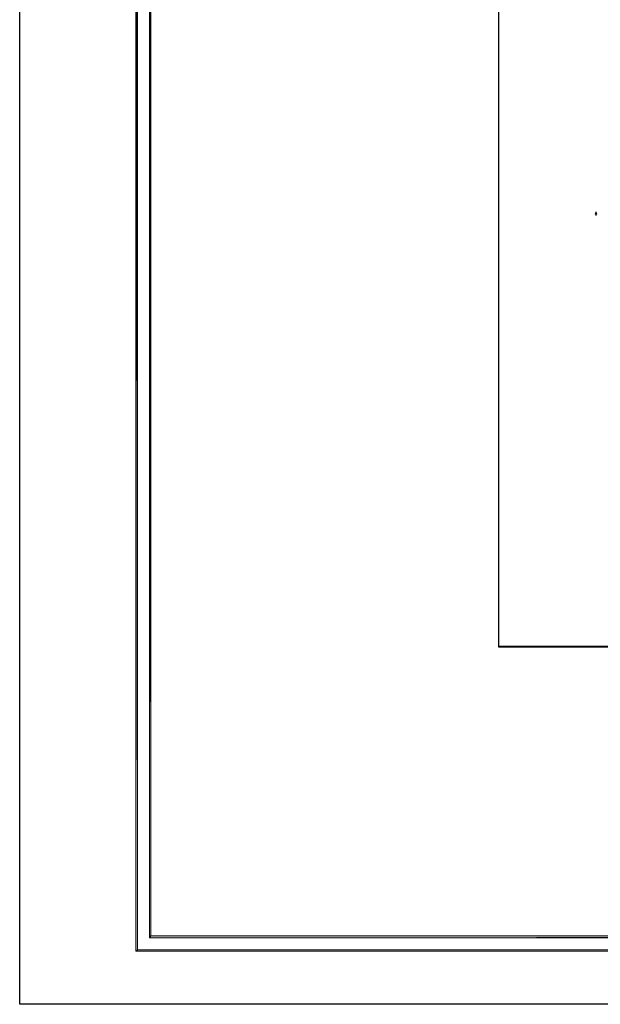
# Model space of a CAD drawing. Header units: millimetres. Extents: x 0 to 420, y 0 to 297.
# Tile 1 of 25: x 0 to 86, y 0 to 146. Entities that reach past the tile are written whole.
import ezdxf

# ---------------------------------------------------------------- set-up
doc = ezdxf.new("R2010")
doc.units = ezdxf.units.MM
doc.layers.add('FILL_000000', color=7, linetype='Continuous')
doc.layers.add('LINE_000000', color=7, linetype='Continuous')

msp = doc.modelspace()

# ---------------------------------------------------------------- hatches: boundary and pattern name
at = {"layer": 'FILL_000000'}
h = msp.add_hatch(color=7, dxfattribs=at)
h.dxf.hatch_style = 1
h.paths.add_polyline_path([(17.65, 288.84), (17.4, 289.05), (17.65, 8.09), (17.65, 288.84)])
h = msp.add_hatch(color=7, dxfattribs=at)
h.dxf.hatch_style = 1
h.paths.add_polyline_path([(17.4, 289.05), (17.65, 8.09), (17.4, 7.87), (17.4, 289.05)])
h = msp.add_hatch(color=7, dxfattribs=at)
h.dxf.hatch_style = 1
h.paths.add_polyline_path([(19.64, 286.81), (19.43, 287.06), (19.64, 10.12), (19.64, 286.81)])
h = msp.add_hatch(color=7, dxfattribs=at)
h.dxf.hatch_style = 1
h.paths.add_polyline_path([(19.43, 287.06), (19.64, 10.12), (19.43, 9.86), (19.43, 287.06)])
h = msp.add_hatch(color=7, dxfattribs=at)
h.dxf.hatch_style = 1
h.paths.add_polyline_path([(19.64, 10.12), (19.43, 9.86), (363.18, 10.12), (19.64, 10.12)])
h = msp.add_hatch(color=7, dxfattribs=at)
h.dxf.hatch_style = 1
h.paths.add_polyline_path([(19.43, 9.86), (363.18, 10.12), (363.18, 9.86), (19.43, 9.86)])
h = msp.add_hatch(color=7, dxfattribs=at)
h.dxf.hatch_style = 1
h.paths.add_polyline_path([(17.65, 8.09), (17.4, 7.87), (412.07, 8.09), (17.65, 8.09)])
h = msp.add_hatch(color=7, dxfattribs=at)
h.dxf.hatch_style = 1
h.paths.add_polyline_path([(17.4, 7.87), (412.07, 8.09), (412.28, 7.87), (17.4, 7.87)])

# ---------------------------------------------------------------- linework, layer by layer
at = {"layer": 'LINE_000000', "lineweight": 25}
msp.add_line((85.47, 116.88), (85.47, 116.88), dxfattribs=at)
for points in [[(0.21, 0), (0.21, 296.93), (420.16, 296.93), (420.16, 0), (0.21, 0)], [(71.08, 244.6), (71.08, 53.09), (307.09, 52.92), (307.04, 244.77), (71.08, 244.6)], [(71.08, 244.6), (71.08, 52.92), (307.09, 52.92), (307.09, 244.6), (71.08, 244.6)], [(85.43, 117.22), (85.47, 117.22), (85.51, 117.18), (85.56, 117.18), (85.6, 117.22), (85.6, 117.26), (85.56, 117.26), (85.51, 117.26), (85.47, 117.26), (85.43, 117.26), (85.43, 117.22)]]:
    msp.add_lwpolyline(points, close=True, dxfattribs=at)
at = {"layer": 'LINE_000000', "lineweight": 0}
for points in [[(17.65, 288.84), (17.4, 289.05), (17.65, 8.09), (17.65, 288.84)], [(17.4, 289.05), (17.65, 8.09), (17.4, 7.87), (17.4, 289.05)], [(19.64, 286.81), (19.43, 287.06), (19.64, 10.12), (19.64, 286.81)], [(19.43, 287.06), (19.64, 10.12), (19.43, 9.86), (19.43, 287.06)], [(19.64, 10.12), (19.43, 9.86), (363.18, 10.12), (19.64, 10.12)], [(19.43, 9.86), (363.18, 10.12), (363.18, 9.86), (19.43, 9.86)], [(17.65, 8.09), (17.4, 7.87), (412.07, 8.09), (17.65, 8.09)], [(17.4, 7.87), (412.07, 8.09), (412.28, 7.87), (17.4, 7.87)]]:
    msp.add_lwpolyline(points, close=True, dxfattribs=at)
at = {"layer": 'LINE_000000', "lineweight": 25}
for points in [[(85.47, 117.14), (85.43, 117.14), (85.43, 117.09), (85.47, 117.09), (85.51, 117.09), (85.56, 117.09), (85.6, 117.09), (85.6, 117.14), (85.56, 117.14), (85.51, 117.14), (85.51, 117.09), (85.56, 117.09)], [(85.43, 116.97), (85.43, 117.05), (85.51, 117.01), (85.51, 117.05), (85.56, 117.05), (85.6, 117.05), (85.6, 117.01), (85.6, 116.97)], [(85.47, 116.88), (85.43, 116.88), (85.6, 116.88)]]:
    msp.add_lwpolyline(points, dxfattribs=at)

doc.saveas('drawing.dxf')
